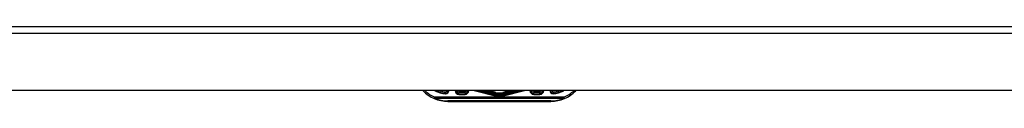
# Model space of a CAD drawing. Header units: inches. Extents: x 17 to 570, y 51 to 268.
# Tile 152 of 211: x 31.43 to 45.78, y 266.3 to 267.38. Entities that reach past the tile are written whole.
import ezdxf

# ---------------------------------------------------------------- set-up
doc = ezdxf.new("R2010")
doc.units = ezdxf.units.IN
doc.header["$MEASUREMENT"] = 0
doc.layers.add('Visible Edges(ANSI)', color=7, linetype='Continuous', lineweight=25)
doc.layers.add('Visible Tangent Edges(ANSI)', color=7, linetype='Continuous', lineweight=25)

msp = doc.modelspace()

# ---------------------------------------------------------------- linework, layer by layer
at = {"layer": 'Visible Edges(ANSI)'}
for p, q in [((17.171, 267.385), (76.776, 267.385)), ((76.776, 266.451), (17.171, 266.451)), ((37.922, 266.413), (37.832, 266.413)), ((38.364, 266.382), (38.089, 266.451)), ((38.097, 266.451), (38.363, 266.383)), ((38.369, 266.407), (38.197, 266.451)), ((38.649, 266.451), (38.477, 266.407)), ((38.757, 266.451), (38.482, 266.382)), ((38.483, 266.383), (38.75, 266.451)), ((39.014, 266.413), (38.924, 266.413)), ((37.673, 266.295), (39.173, 266.295))]:
    msp.add_line(p, q, dxfattribs=at)
at = {"layer": 'Visible Edges(ANSI)', "flags": 128}
for points in [[(37.639, 266.433), (37.639, 266.432), (37.639, 266.43), (37.639, 266.429), (37.639, 266.428), (37.639, 266.427), (37.639, 266.425), (37.639, 266.424), (37.639, 266.423), (37.639, 266.422), (37.639, 266.421), (37.639, 266.42), (37.639, 266.419), (37.639, 266.418), (37.639, 266.417), (37.639, 266.416), (37.639, 266.416), (37.639, 266.415), (37.639, 266.415), (37.639, 266.414), (37.639, 266.414), (37.639, 266.414), (37.639, 266.413), (37.639, 266.413), (37.639, 266.413)], [(37.639, 266.403), (37.639, 266.404), (37.639, 266.405), (37.639, 266.405), (37.639, 266.406), (37.639, 266.406), (37.639, 266.407), (37.639, 266.408), (37.639, 266.408), (37.639, 266.409), (37.639, 266.409), (37.639, 266.41), (37.639, 266.41), (37.639, 266.411), (37.639, 266.411), (37.639, 266.411), (37.639, 266.412), (37.639, 266.412), (37.639, 266.412), (37.639, 266.413), (37.639, 266.413), (37.639, 266.413), (37.639, 266.413), (37.639, 266.413), (37.639, 266.413)], [(39.207, 266.413), (39.207, 266.413), (39.207, 266.413), (39.207, 266.414), (39.207, 266.414), (39.207, 266.414), (39.207, 266.415), (39.207, 266.415), (39.207, 266.416), (39.207, 266.416), (39.207, 266.417), (39.207, 266.418), (39.207, 266.419), (39.207, 266.42), (39.207, 266.421), (39.207, 266.422), (39.207, 266.423), (39.207, 266.424), (39.207, 266.425), (39.207, 266.427), (39.207, 266.428), (39.207, 266.429), (39.207, 266.43), (39.207, 266.432), (39.207, 266.433)], [(39.207, 266.403), (39.207, 266.404), (39.207, 266.405), (39.207, 266.405), (39.207, 266.406), (39.207, 266.406), (39.207, 266.407), (39.207, 266.408), (39.207, 266.408), (39.207, 266.409), (39.207, 266.409), (39.207, 266.41), (39.207, 266.41), (39.207, 266.411), (39.207, 266.411), (39.207, 266.411), (39.207, 266.412), (39.207, 266.412), (39.207, 266.412), (39.207, 266.413), (39.207, 266.413), (39.207, 266.413), (39.207, 266.413), (39.207, 266.413), (39.207, 266.413)]]:
    msp.add_lwpolyline(points, dxfattribs=at)
at = {"layer": 'Visible Edges(ANSI)'}
for centre, radius, start, end in [((37.673, 266.795), 0.5, 223.551, 246.5561), ((37.673, 266.795), 0.5, 246.5561, 270), ((37.673, 266.795), 0.383, 243.9747, 264.9569), ((37.636, 266.452), 0.0394, 275.3938, 357.3708), ((37.832, 266.452), 0.0394, 182.8832, 270), ((37.922, 266.452), 0.0394, 270, 357.1168), ((38.423, 266.621), 0.246, 255.776, 284.224), ((38.423, 266.621), 0.246, 256.0291, 283.9709), ((38.423, 266.621), 0.221, 255.776, 284.224), ((38.924, 266.452), 0.0394, 182.8832, 270), ((39.014, 266.452), 0.0394, 270, 357.1168), ((39.21, 266.452), 0.0394, 182.6292, 264.6062), ((39.173, 266.795), 0.5, 270, 293.4439), ((39.173, 266.795), 0.383, 275.0431, 296.0253), ((39.173, 266.795), 0.5, 293.4439, 316.449)]:
    msp.add_arc(centre, radius, start, end, dxfattribs=at)
at = {"layer": 'Visible Tangent Edges(ANSI)'}
for p, q in [((76.776, 267.286), (17.171, 267.286)), ((37.474, 266.336), (37.482, 266.354)), ((39.364, 266.354), (37.482, 266.354)), ((37.482, 266.354), (37.482, 266.34)), ((37.482, 266.34), (39.364, 266.34)), ((37.922, 266.433), (37.832, 266.433)), ((37.832, 266.433), (37.832, 266.413)), ((37.832, 266.397), (37.832, 266.413)), ((37.832, 266.397), (37.922, 266.397)), ((37.922, 266.413), (37.922, 266.433)), ((37.922, 266.413), (37.922, 266.397)), ((38.057, 266.451), (38.362, 266.375)), ((38.364, 266.387), (38.113, 266.451)), ((38.177, 266.451), (38.368, 266.402)), ((38.369, 266.408), (38.2, 266.451)), ((38.247, 266.451), (38.372, 266.419)), ((38.373, 266.425), (38.273, 266.451)), ((38.364, 266.382), (38.362, 266.375)), ((38.363, 266.383), (38.364, 266.387)), ((38.364, 266.382), (38.364, 266.383)), ((38.369, 266.407), (38.368, 266.402)), ((38.372, 266.419), (38.369, 266.408)), ((38.369, 266.407), (38.369, 266.408)), ((38.372, 266.419), (38.373, 266.425)), ((38.573, 266.451), (38.473, 266.425)), ((38.474, 266.419), (38.473, 266.425)), ((38.474, 266.419), (38.599, 266.451)), ((38.474, 266.419), (38.477, 266.408)), ((38.646, 266.451), (38.477, 266.408)), ((38.477, 266.407), (38.477, 266.408)), ((38.477, 266.407), (38.478, 266.402)), ((38.478, 266.402), (38.669, 266.451)), ((38.734, 266.451), (38.482, 266.387)), ((38.483, 266.383), (38.482, 266.387)), ((38.482, 266.382), (38.482, 266.383)), ((38.482, 266.382), (38.484, 266.375)), ((38.484, 266.375), (38.789, 266.451)), ((38.924, 266.433), (38.924, 266.413)), ((39.014, 266.433), (38.924, 266.433)), ((38.924, 266.397), (38.924, 266.413)), ((38.924, 266.397), (39.014, 266.397)), ((39.014, 266.433), (39.014, 266.413)), ((39.014, 266.397), (39.014, 266.413)), ((39.364, 266.354), (39.372, 266.336)), ((39.364, 266.34), (39.364, 266.354)), ((37.673, 266.295), (37.673, 266.301)), ((39.173, 266.301), (37.673, 266.301)), ((39.173, 266.295), (39.173, 266.301))]:
    msp.add_line(p, q, dxfattribs=at)
for centre, radius, start, end in [((37.673, 266.795), 0.48, 225.8269, 246.5561), ((37.673, 266.781), 0.48, 246.5561, 270), ((37.673, 266.795), 0.393, 241.1764, 265.0813), ((37.673, 266.795), 0.364, 251.305, 264.628), ((37.636, 266.452), 0.0492, 274.296, 357.8969), ((37.636, 266.452), 0.0197, 279.8056, 354.736), ((37.832, 266.452), 0.0551, 182.059, 270), ((37.832, 266.452), 0.0197, 185.7737, 270), ((37.922, 266.452), 0.0551, 270, 357.941), ((37.922, 266.452), 0.0197, 270, 354.2263), ((38.423, 266.621), 0.254, 256.0291, 283.9709), ((38.423, 266.621), 0.242, 255.776, 284.224), ((38.423, 266.621), 0.226, 255.776, 284.224), ((38.423, 266.621), 0.22, 255.776, 284.224), ((38.423, 266.621), 0.208, 255.776, 284.224), ((38.423, 266.621), 0.202, 255.776, 284.224), ((38.924, 266.452), 0.0551, 182.059, 270), ((38.924, 266.452), 0.0197, 185.7737, 270), ((39.014, 266.452), 0.0551, 270, 357.941), ((39.014, 266.452), 0.0197, 270, 354.2263), ((39.21, 266.452), 0.0492, 182.1031, 265.704), ((39.173, 266.781), 0.48, 270, 293.4439), ((39.21, 266.452), 0.0197, 185.264, 260.1944), ((39.173, 266.795), 0.393, 274.9187, 298.8236), ((39.173, 266.795), 0.364, 275.372, 288.695), ((39.173, 266.795), 0.48, 293.4439, 314.1731)]:
    msp.add_arc(centre, radius, start, end, dxfattribs=at)
for centre, major_axis, start_param, end_param in [((37.482, 266.354), (-0.0078, -0.0181), 0, 0.864875), ((39.364, 266.354), (0.0078, -0.0181), 5.41831, 6.283185)]:
    msp.add_ellipse(centre, major_axis=major_axis, ratio=0.369668, start_param=start_param, end_param=end_param, dxfattribs=at)

doc.saveas('drawing.dxf')
